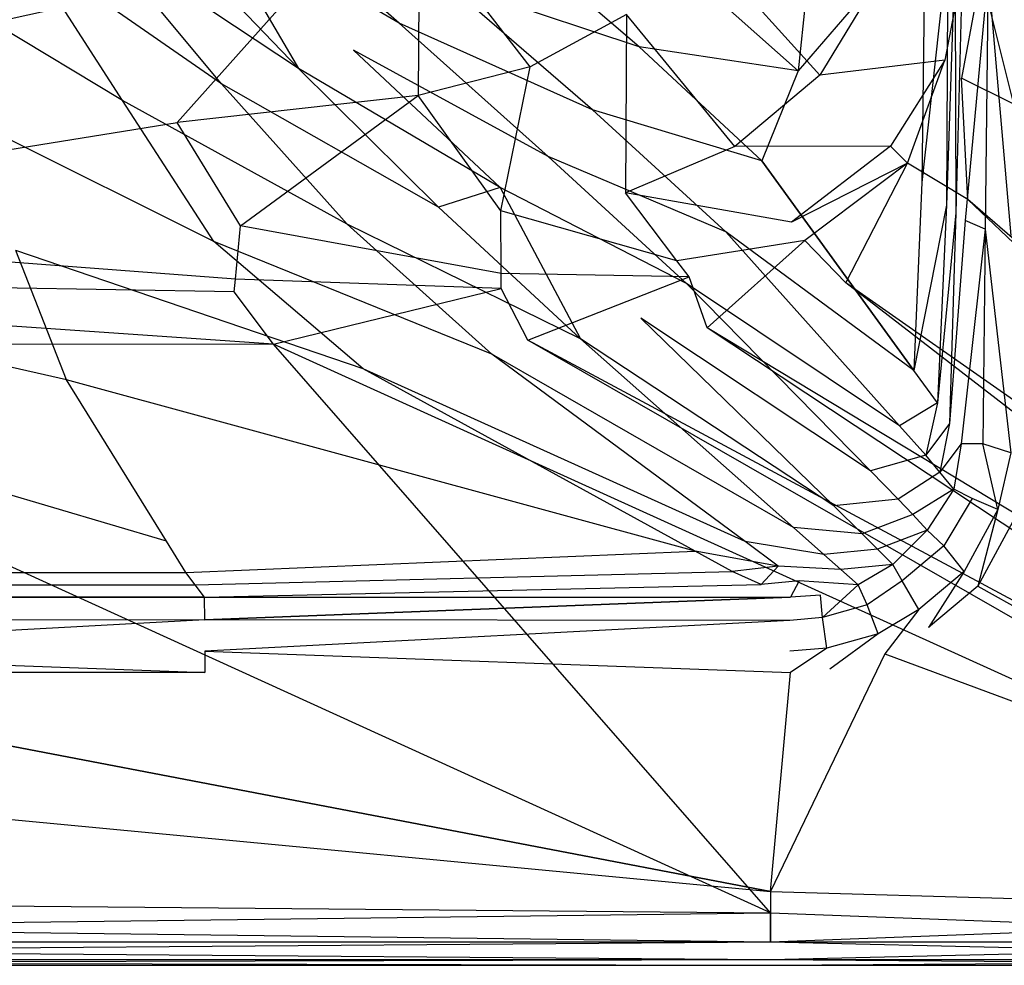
# Model space of a CAD drawing. Extents: x 0 to 1.3, y -0.48 to 0.
# Tile 24 of 36: x 1.01 to 1.18, y -0.48 to -0.32. Entities that reach past the tile are written whole.
import ezdxf

# ---------------------------------------------------------------- set-up
doc = ezdxf.new("R2010")
doc.units = 0
doc.layers.add('L2_BECKEN_613113___REPLACEMTFOR', color=7, linetype='CONTINUOUS')

msp = doc.modelspace()

# ---------------------------------------------------------------- linework, layer by layer
at = {"layer": 'L2_BECKEN_613113___REPLACEMTFOR', "color": 8}
for points, invisible_edges in [([(1.149672, -0.290481, 0.131995), (1.127265, -0.315702, 0.111874), (1.145469, -0.331924, 0.132122), (1.149672, -0.290481, 0.131995)], 14), ([(1.149672, -0.290481, 0.131995), (1.145469, -0.331924, 0.132122), (1.167185, -0.306712, 0.162868), (1.149672, -0.290481, 0.131995)], 14), ([(1.14914, -0.332663, 0.072391), (1.128689, -0.309871, 0.045756), (1.137022, -0.294931, 0.045288), (1.14914, -0.332663, 0.072391)], 14), ([(1.158578, -0.317214, 0.072169), (1.14914, -0.332663, 0.072391), (1.137022, -0.294931, 0.045288), (1.158578, -0.317214, 0.072169)], 14), ([(1.099615, -0.33122, 0.046621), (1.080629, -0.306617, 0.023485), (1.094715, -0.296846, 0.022813), (1.099615, -0.33122, 0.046621)], 14), ([(1.116082, -0.322295, 0.046214), (1.099615, -0.33122, 0.046621), (1.094715, -0.296846, 0.022813), (1.116082, -0.322295, 0.046214)], 14), ([(1.077214, -0.323779, 0.08947), (1.05078, -0.300263, 0.071011), (1.043977, -0.304091, 0.071494), (1.077214, -0.323779, 0.08947)], 14), ([(1.085112, -0.316795, 0.088785), (1.05078, -0.300263, 0.071011), (1.077214, -0.323779, 0.08947), (1.085112, -0.316795, 0.088785)], 14), ([(1.059981, -0.331508, 0.090298), (1.043977, -0.304091, 0.071494), (1.036217, -0.30672, 0.071841), (1.059981, -0.331508, 0.090298)], 13), ([(1.043977, -0.304091, 0.071494), (1.059981, -0.331508, 0.090298), (1.06941, -0.328384, 0.089943), (1.043977, -0.304091, 0.071494)], 14), ([(1.077214, -0.323779, 0.08947), (1.043977, -0.304091, 0.071494), (1.06941, -0.328384, 0.089943), (1.077214, -0.323779, 0.08947)], 14), ([(1.059981, -0.331508, 0.090298), (1.036217, -0.30672, 0.071841), (1.025762, -0.308819, 0.071894), (1.059981, -0.331508, 0.090298)], 14), ([(1.080629, -0.306617, 0.023485), (1.080453, -0.33614, 0.046935), (1.063861, -0.313176, 0.024015), (1.080629, -0.306617, 0.023485)], 14), ([(1.099615, -0.33122, 0.046621), (1.080453, -0.33614, 0.046935), (1.080629, -0.306617, 0.023485), (1.099615, -0.33122, 0.046621)], 14), ([(1.118267, -0.327804, 0.109112), (1.093718, -0.30672, 0.088816), (1.085112, -0.316795, 0.088785), (1.118267, -0.327804, 0.109112)], 14), ([(1.127265, -0.315702, 0.111874), (1.093718, -0.30672, 0.088816), (1.118267, -0.327804, 0.109112), (1.127265, -0.315702, 0.111874)], 14), ([(1.167185, -0.306712, 0.162868), (1.145469, -0.331924, 0.132122), (1.166593, -0.351033, 0.163716), (1.167185, -0.306712, 0.162868)], 14), ([(1.167185, -0.306712, 0.162868), (1.166593, -0.351033, 0.163716), (1.17106, -0.310303, 0.169699), (1.167185, -0.306712, 0.162868)], 14), ([(1.046801, -0.334148, 0.090645), (1.025762, -0.308819, 0.071894), (1.012866, -0.310524, 0.071658), (1.046801, -0.334148, 0.090645)], 14), ([(1.059981, -0.331508, 0.090298), (1.025762, -0.308819, 0.071894), (1.046801, -0.334148, 0.090645), (1.059981, -0.331508, 0.090298)], 14), ([(1.134604, -0.34489, 0.072609), (1.116082, -0.322295, 0.046214), (1.128689, -0.309871, 0.045756), (1.134604, -0.34489, 0.072609)], 14), ([(1.14914, -0.332663, 0.072391), (1.134604, -0.34489, 0.072609), (1.128689, -0.309871, 0.045756), (1.14914, -0.332663, 0.072391)], 14), ([(1.029875, -0.337012, 0.091256), (1.012866, -0.310524, 0.071658), (0.989914, -0.312867, 0.071984), (1.029875, -0.337012, 0.091256)], 14), ([(1.046801, -0.334148, 0.090645), (1.012866, -0.310524, 0.071658), (1.029875, -0.337012, 0.091256), (1.046801, -0.334148, 0.090645)], 14), ([(1.17106, -0.310303, 0.169699), (1.166593, -0.351033, 0.163716), (1.170848, -0.354883, 0.17008), (1.17106, -0.310303, 0.169699)], 14), ([(1.17106, -0.310303, 0.169699), (1.170848, -0.354883, 0.17008), (1.17231, -0.311917, 0.172276), (1.17106, -0.310303, 0.169699)], 14), ([(1.029875, -0.337012, 0.091256), (0.989914, -0.312867, 0.071984), (1.001255, -0.339019, 0.091384), (1.029875, -0.337012, 0.091256)], 14), ([(1.063861, -0.313176, 0.024015), (1.039247, -0.34076, 0.047164), (1.02639, -0.319493, 0.024467), (1.063861, -0.313176, 0.024015)], 14), ([(1.080453, -0.33614, 0.046935), (1.039247, -0.34076, 0.047164), (1.063861, -0.313176, 0.024015), (1.080453, -0.33614, 0.046935)], 14), ([(1.17396, -0.312077, 0.091335), (1.17055, -0.330087, 0.091374), (1.158578, -0.317214, 0.072169), (1.17396, -0.312077, 0.091335)], 14), ([(1.17396, -0.312077, 0.091335), (1.176729, -0.315025, 0.095963), (1.17055, -0.330087, 0.091374), (1.17396, -0.312077, 0.091335)], 14), ([(1.17231, -0.311917, 0.172276), (1.170848, -0.354883, 0.17008), (1.172447, -0.35621, 0.172698), (1.17231, -0.311917, 0.172276)], 14), ([(1.17231, -0.311917, 0.172276), (1.172447, -0.35621, 0.172698), (1.173561, -0.313532, 0.174853), (1.17231, -0.311917, 0.172276)], 14), ([(1.173561, -0.313532, 0.174853), (1.172447, -0.35621, 0.172698), (1.174046, -0.357537, 0.175316), (1.173561, -0.313532, 0.174853)], 14), ([(1.177959, -0.315225, 0.178525), (1.173561, -0.313532, 0.174853), (1.174046, -0.357537, 0.175316), (1.177959, -0.315225, 0.178525)], 14), ([(1.145469, -0.331924, 0.132122), (1.127265, -0.315702, 0.111874), (1.118267, -0.327804, 0.109112), (1.145469, -0.331924, 0.132122)], 14), ([(1.176729, -0.315025, 0.095963), (1.173411, -0.333163, 0.095963), (1.17055, -0.330087, 0.091374), (1.176729, -0.315025, 0.095963)], 14), ([(1.176729, -0.315025, 0.095963), (1.182342, -0.337601, 0.095963), (1.173411, -0.333163, 0.095963), (1.176729, -0.315025, 0.095963)], 13), ([(1.177959, -0.315225, 0.178525), (1.174046, -0.357537, 0.175316), (1.177454, -0.359005, 0.178332), (1.177959, -0.315225, 0.178525)], 14), ([(1.182342, -0.337601, 0.095963), (1.176729, -0.315025, 0.095963), (1.187585, -0.319242, 0.095963), (1.182342, -0.337601, 0.095963)], 14), ([(1.18182, -0.360118, 0.18), (1.177959, -0.315225, 0.178525), (1.177454, -0.359005, 0.178332), (1.18182, -0.360118, 0.18)], 13), ([(1.177959, -0.315225, 0.178525), (1.18182, -0.360118, 0.18), (1.18182, -0.315485, 0.18), (1.177959, -0.315225, 0.178525)], 14), ([(1.110308, -0.338602, 0.108774), (1.085112, -0.316795, 0.088785), (1.077214, -0.323779, 0.08947), (1.110308, -0.338602, 0.108774)], 14), ([(1.118267, -0.327804, 0.109112), (1.085112, -0.316795, 0.088785), (1.110308, -0.338602, 0.108774), (1.118267, -0.327804, 0.109112)], 14), ([(1.17055, -0.330087, 0.091374), (1.14914, -0.332663, 0.072391), (1.158578, -0.317214, 0.072169), (1.17055, -0.330087, 0.091374)], 14), ([(0.923915, -0.342108, 0.047704), (0.917585, -0.321799, 0.025857), (1.02639, -0.319493, 0.024467), (0.923915, -0.342108, 0.047704)], 14), ([(0.923915, -0.342108, 0.047704), (1.02639, -0.319493, 0.024467), (1.039247, -0.34076, 0.047164), (0.923915, -0.342108, 0.047704)], 14), ([(1.116082, -0.322295, 0.046214), (1.115944, -0.352783, 0.072802), (1.099615, -0.33122, 0.046621), (1.116082, -0.322295, 0.046214)], 14), ([(1.134604, -0.34489, 0.072609), (1.115944, -0.352783, 0.072802), (1.116082, -0.322295, 0.046214), (1.134604, -0.34489, 0.072609)], 14), ([(1.102674, -0.346548, 0.109128), (1.077214, -0.323779, 0.08947), (1.06941, -0.328384, 0.089943), (1.102674, -0.346548, 0.109128)], 14), ([(1.110308, -0.338602, 0.108774), (1.077214, -0.323779, 0.08947), (1.102674, -0.346548, 0.109128), (1.110308, -0.338602, 0.108774)], 14), ([(1.094465, -0.351904, 0.109635), (1.06941, -0.328384, 0.089943), (1.059981, -0.331508, 0.090298), (1.094465, -0.351904, 0.109635)], 14), ([(1.102674, -0.346548, 0.109128), (1.06941, -0.328384, 0.089943), (1.094465, -0.351904, 0.109635), (1.102674, -0.346548, 0.109128)], 14), ([(1.139247, -0.34733, 0.130168), (1.118267, -0.327804, 0.109112), (1.110308, -0.338602, 0.108774), (1.139247, -0.34733, 0.130168)], 14), ([(1.145469, -0.331924, 0.132122), (1.118267, -0.327804, 0.109112), (1.139247, -0.34733, 0.130168), (1.145469, -0.331924, 0.132122)], 14), ([(1.083918, -0.355269, 0.110343), (1.059981, -0.331508, 0.090298), (1.046801, -0.334148, 0.090645), (1.083918, -0.355269, 0.110343)], 14), ([(1.094465, -0.351904, 0.109635), (1.059981, -0.331508, 0.090298), (1.083918, -0.355269, 0.110343), (1.094465, -0.351904, 0.109635)], 14), ([(1.094602, -0.355878, 0.072948), (1.080453, -0.33614, 0.046935), (1.099615, -0.33122, 0.046621), (1.094602, -0.355878, 0.072948)], 14), ([(1.094602, -0.355878, 0.072948), (1.099615, -0.33122, 0.046621), (1.115944, -0.352783, 0.072802), (1.094602, -0.355878, 0.072948)], 14), ([(1.17055, -0.330087, 0.091374), (1.161257, -0.344826, 0.091417), (1.14914, -0.332663, 0.072391), (1.17055, -0.330087, 0.091374)], 14), ([(1.17055, -0.330087, 0.091374), (1.164152, -0.347732, 0.095963), (1.161257, -0.344826, 0.091417), (1.17055, -0.330087, 0.091374)], 13), ([(1.164152, -0.347732, 0.095963), (1.17055, -0.330087, 0.091374), (1.173411, -0.333163, 0.095963), (1.164152, -0.347732, 0.095963)], 14), ([(1.161257, -0.344826, 0.091417), (1.134604, -0.34489, 0.072609), (1.14914, -0.332663, 0.072391), (1.161257, -0.344826, 0.091417)], 14), ([(1.145469, -0.331924, 0.132122), (1.139247, -0.34733, 0.130168), (1.166593, -0.351033, 0.163716), (1.145469, -0.331924, 0.132122)], 14), ([(1.173411, -0.333163, 0.095963), (1.174455, -0.353926, 0.095963), (1.164152, -0.347732, 0.095963), (1.173411, -0.333163, 0.095963)], 13), ([(1.174455, -0.353926, 0.095963), (1.173411, -0.333163, 0.095963), (1.182342, -0.337601, 0.095963), (1.174455, -0.353926, 0.095963)], 14), ([(1.068305, -0.358131, 0.11087), (1.046801, -0.334148, 0.090645), (1.029875, -0.337012, 0.091256), (1.068305, -0.358131, 0.11087)], 14), ([(1.083918, -0.355269, 0.110343), (1.046801, -0.334148, 0.090645), (1.068305, -0.358131, 0.11087), (1.083918, -0.355269, 0.110343)], 14), ([(1.050101, -0.35846, 0.07304), (1.039247, -0.34076, 0.047164), (1.080453, -0.33614, 0.046935), (1.050101, -0.35846, 0.07304)], 14), ([(1.050101, -0.35846, 0.07304), (1.080453, -0.33614, 0.046935), (1.094602, -0.355878, 0.072948), (1.050101, -0.35846, 0.07304)], 14), ([(1.045503, -0.361149, 0.11188), (1.029875, -0.337012, 0.091256), (1.001255, -0.339019, 0.091384), (1.045503, -0.361149, 0.11188)], 14), ([(1.068305, -0.358131, 0.11087), (1.029875, -0.337012, 0.091256), (1.045503, -0.361149, 0.11188), (1.068305, -0.358131, 0.11087)], 14), ([(1.182342, -0.337601, 0.095963), (1.291004, -0.455, 0.095963), (1.174455, -0.353926, 0.095963), (1.182342, -0.337601, 0.095963)], 13), ([(1.045503, -0.361149, 0.11188), (1.001255, -0.339019, 0.091384), (1.011665, -0.362661, 0.111883), (1.045503, -0.361149, 0.11188)], 14), ([(1.133098, -0.359463, 0.129543), (1.110308, -0.338602, 0.108774), (1.102674, -0.346548, 0.109128), (1.133098, -0.359463, 0.129543)], 14), ([(1.139247, -0.34733, 0.130168), (1.110308, -0.338602, 0.108774), (1.133098, -0.359463, 0.129543), (1.139247, -0.34733, 0.130168)], 14), ([(0.929259, -0.35846, 0.07304), (0.923915, -0.342108, 0.047704), (1.039247, -0.34076, 0.047164), (0.929259, -0.35846, 0.07304)], 14), ([(0.929259, -0.35846, 0.07304), (1.039247, -0.34076, 0.047164), (1.050101, -0.35846, 0.07304), (0.929259, -0.35846, 0.07304)], 14), ([(1.144306, -0.357837, 0.091459), (1.115944, -0.352783, 0.072802), (1.134604, -0.34489, 0.072609), (1.144306, -0.357837, 0.091459)], 14), ([(1.161257, -0.344826, 0.091417), (1.144306, -0.357837, 0.091459), (1.134604, -0.34489, 0.072609), (1.161257, -0.344826, 0.091417)], 14), ([(1.164152, -0.347732, 0.095963), (1.144306, -0.357837, 0.091459), (1.161257, -0.344826, 0.091417), (1.164152, -0.347732, 0.095963)], 14), ([(1.126361, -0.368307, 0.129649), (1.102674, -0.346548, 0.109128), (1.094465, -0.351904, 0.109635), (1.126361, -0.368307, 0.129649)], 14), ([(1.133098, -0.359463, 0.129543), (1.102674, -0.346548, 0.109128), (1.126361, -0.368307, 0.129649), (1.133098, -0.359463, 0.129543)], 14), ([(1.165263, -0.383217, 0.163953), (1.139247, -0.34733, 0.130168), (1.133098, -0.359463, 0.129543), (1.165263, -0.383217, 0.163953)], 14), ([(1.139247, -0.34733, 0.130168), (1.165263, -0.383217, 0.163953), (1.166593, -0.351033, 0.163716), (1.139247, -0.34733, 0.130168)], 14), ([(1.164152, -0.347732, 0.095963), (1.146624, -0.360931, 0.095963), (1.144306, -0.357837, 0.091459), (1.164152, -0.347732, 0.095963)], 14), ([(1.164152, -0.347732, 0.095963), (1.153586, -0.368195, 0.095963), (1.146624, -0.360931, 0.095963), (1.164152, -0.347732, 0.095963)], 13), ([(1.153586, -0.368195, 0.095963), (1.164152, -0.347732, 0.095963), (1.174455, -0.353926, 0.095963), (1.153586, -0.368195, 0.095963)], 14), ([(1.108245, -0.377797, 0.131016), (1.094465, -0.351904, 0.109635), (1.083918, -0.355269, 0.110343), (1.108245, -0.377797, 0.131016)], 13), ([(1.094465, -0.351904, 0.109635), (1.108245, -0.377797, 0.131016), (1.118564, -0.374222, 0.130115), (1.094465, -0.351904, 0.109635)], 14), ([(1.126361, -0.368307, 0.129649), (1.094465, -0.351904, 0.109635), (1.118564, -0.374222, 0.130115), (1.126361, -0.368307, 0.129649)], 14), ([(1.166593, -0.351033, 0.163716), (1.165263, -0.383217, 0.163953), (1.170848, -0.354883, 0.17008), (1.166593, -0.351033, 0.163716)], 14), ([(1.124701, -0.364414, 0.091496), (1.094602, -0.355878, 0.072948), (1.115944, -0.352783, 0.072802), (1.124701, -0.364414, 0.091496)], 14), ([(1.124701, -0.364414, 0.091496), (1.115944, -0.352783, 0.072802), (1.144306, -0.357837, 0.091459), (1.124701, -0.364414, 0.091496)], 14), ([(1.108245, -0.377797, 0.131016), (1.083918, -0.355269, 0.110343), (1.068305, -0.358131, 0.11087), (1.108245, -0.377797, 0.131016)], 14), ([(1.174455, -0.353926, 0.095963), (1.289004, -0.463, 0.095963), (1.153586, -0.368195, 0.095963), (1.174455, -0.353926, 0.095963)], 13), ([(1.170848, -0.354883, 0.17008), (1.165263, -0.383217, 0.163953), (1.169272, -0.388747, 0.169159), (1.170848, -0.354883, 0.17008)], 14), ([(1.170848, -0.354883, 0.17008), (1.169272, -0.388747, 0.169159), (1.172447, -0.35621, 0.172698), (1.170848, -0.354883, 0.17008)], 14), ([(1.289004, -0.463, 0.095963), (1.174455, -0.353926, 0.095963), (1.291004, -0.455, 0.095963), (1.289004, -0.463, 0.095963)], 14), ([(1.094647, -0.366603, 0.091524), (1.050101, -0.35846, 0.07304), (1.094602, -0.355878, 0.072948), (1.094647, -0.366603, 0.091524)], 14), ([(1.094647, -0.366603, 0.091524), (1.094602, -0.355878, 0.072948), (1.124701, -0.364414, 0.091496), (1.094647, -0.366603, 0.091524)], 14), ([(1.172447, -0.35621, 0.172698), (1.169272, -0.388747, 0.169159), (1.171318, -0.392248, 0.171911), (1.172447, -0.35621, 0.172698)], 14), ([(1.172447, -0.35621, 0.172698), (1.171318, -0.392248, 0.171911), (1.174046, -0.357537, 0.175316), (1.172447, -0.35621, 0.172698)], 14), ([(0.92883, -0.367676, 0.091542), (0.929259, -0.35846, 0.07304), (1.049229, -0.367574, 0.091542), (0.92883, -0.367676, 0.091542)], 14), ([(1.049229, -0.367574, 0.091542), (0.929259, -0.35846, 0.07304), (1.050101, -0.35846, 0.07304), (1.049229, -0.367574, 0.091542)], 14), ([(1.093039, -0.380412, 0.131869), (1.068305, -0.358131, 0.11087), (1.045503, -0.361149, 0.11188), (1.093039, -0.380412, 0.131869)], 14), ([(1.049229, -0.367574, 0.091542), (1.050101, -0.35846, 0.07304), (1.094647, -0.366603, 0.091524), (1.049229, -0.367574, 0.091542)], 14), ([(1.108245, -0.377797, 0.131016), (1.068305, -0.358131, 0.11087), (1.093039, -0.380412, 0.131869), (1.108245, -0.377797, 0.131016)], 14), ([(1.146624, -0.360931, 0.095963), (1.124701, -0.364414, 0.091496), (1.144306, -0.357837, 0.091459), (1.146624, -0.360931, 0.095963)], 14), ([(1.174046, -0.357537, 0.175316), (1.171318, -0.392248, 0.171911), (1.173363, -0.395749, 0.174663), (1.174046, -0.357537, 0.175316)], 14), ([(1.177454, -0.359005, 0.178332), (1.174046, -0.357537, 0.175316), (1.173363, -0.395749, 0.174663), (1.177454, -0.359005, 0.178332)], 14), ([(1.162782, -0.392675, 0.163689), (1.133098, -0.359463, 0.129543), (1.126361, -0.368307, 0.129649), (1.162782, -0.392675, 0.163689)], 14), ([(1.165263, -0.383217, 0.163953), (1.133098, -0.359463, 0.129543), (1.162782, -0.392675, 0.163689), (1.165263, -0.383217, 0.163953)], 14), ([(1.177454, -0.359005, 0.178332), (1.173363, -0.395749, 0.174663), (1.177031, -0.395749, 0.17817), (1.177454, -0.359005, 0.178332)], 14), ([(1.18182, -0.397277, 0.18), (1.177454, -0.359005, 0.178332), (1.177031, -0.395749, 0.17817), (1.18182, -0.397277, 0.18)], 13), ([(1.177454, -0.359005, 0.178332), (1.18182, -0.397277, 0.18), (1.18182, -0.360118, 0.18), (1.177454, -0.359005, 0.178332)], 14), ([(1.071072, -0.38294, 0.132713), (1.045503, -0.361149, 0.11188), (1.011665, -0.362661, 0.111883), (1.071072, -0.38294, 0.132713)], 14), ([(1.093039, -0.380412, 0.131869), (1.045503, -0.361149, 0.11188), (1.071072, -0.38294, 0.132713), (1.093039, -0.380412, 0.131869)], 14), ([(1.126793, -0.367193, 0.095963), (1.124701, -0.364414, 0.091496), (1.146624, -0.360931, 0.095963), (1.126793, -0.367193, 0.095963)], 14), ([(1.146624, -0.360931, 0.095963), (1.129871, -0.375881, 0.095963), (1.126793, -0.367193, 0.095963), (1.146624, -0.360931, 0.095963)], 13), ([(1.129871, -0.375881, 0.095963), (1.146624, -0.360931, 0.095963), (1.153586, -0.368195, 0.095963), (1.129871, -0.375881, 0.095963)], 14), ([(1.020322, -0.38479, 0.133015), (1.011665, -0.362661, 0.111883), (0.944969, -0.367653, 0.115943), (1.020322, -0.38479, 0.133015)], 14), ([(1.071072, -0.38294, 0.132713), (1.011665, -0.362661, 0.111883), (1.020322, -0.38479, 0.133015), (1.071072, -0.38294, 0.132713)], 14), ([(1.126793, -0.367193, 0.095963), (1.094647, -0.366603, 0.091524), (1.124701, -0.364414, 0.091496), (1.126793, -0.367193, 0.095963)], 14), ([(1.094657, -0.369166, 0.095963), (1.049229, -0.367574, 0.091542), (1.094647, -0.366603, 0.091524), (1.094657, -0.369166, 0.095963)], 14), ([(1.094657, -0.369166, 0.095963), (1.094647, -0.366603, 0.091524), (1.126793, -0.367193, 0.095963), (1.094657, -0.369166, 0.095963)], 14), ([(0.928727, -0.369878, 0.095963), (0.92883, -0.367676, 0.091542), (1.049021, -0.369752, 0.095963), (0.928727, -0.369878, 0.095963)], 14), ([(1.049021, -0.369752, 0.095963), (0.92883, -0.367676, 0.091542), (1.049229, -0.367574, 0.091542), (1.049021, -0.369752, 0.095963)], 14), ([(1.020322, -0.38479, 0.133015), (0.944969, -0.367653, 0.115943), (0.944969, -0.385141, 0.133254), (1.020322, -0.38479, 0.133015)], 14), ([(1.049021, -0.369752, 0.095963), (1.049229, -0.367574, 0.091542), (1.094657, -0.369166, 0.095963), (1.049021, -0.369752, 0.095963)], 14), ([(1.126793, -0.367193, 0.095963), (1.099216, -0.378029, 0.095963), (1.094657, -0.369166, 0.095963), (1.126793, -0.367193, 0.095963)], 13), ([(1.099216, -0.378029, 0.095963), (1.126793, -0.367193, 0.095963), (1.129871, -0.375881, 0.095963), (1.099216, -0.378029, 0.095963)], 14), ([(1.157826, -0.400376, 0.163636), (1.126361, -0.368307, 0.129649), (1.118564, -0.374222, 0.130115), (1.157826, -0.400376, 0.163636)], 14), ([(1.162782, -0.392675, 0.163689), (1.126361, -0.368307, 0.129649), (1.157826, -0.400376, 0.163636), (1.162782, -0.392675, 0.163689)], 14), ([(1.153586, -0.368195, 0.095963), (1.284004, -0.469, 0.095963), (1.129871, -0.375881, 0.095963), (1.153586, -0.368195, 0.095963)], 13), ([(1.284004, -0.469, 0.095963), (1.153586, -0.368195, 0.095963), (1.289004, -0.463, 0.095963), (1.284004, -0.469, 0.095963)], 14), ([(0.928727, -0.369878, 0.095963), (1.055716, -0.378697, 0.095963), (0.927482, -0.378815, 0.095963), (0.928727, -0.369878, 0.095963)], 13), ([(1.055716, -0.378697, 0.095963), (0.928727, -0.369878, 0.095963), (1.049021, -0.369752, 0.095963), (1.055716, -0.378697, 0.095963)], 14), ([(1.094657, -0.369166, 0.095963), (1.055716, -0.378697, 0.095963), (1.049021, -0.369752, 0.095963), (1.094657, -0.369166, 0.095963)], 13), ([(1.055716, -0.378697, 0.095963), (1.094657, -0.369166, 0.095963), (1.099216, -0.378029, 0.095963), (1.055716, -0.378697, 0.095963)], 14), ([(1.151546, -0.406374, 0.163804), (1.118564, -0.374222, 0.130115), (1.108245, -0.377797, 0.131016), (1.151546, -0.406374, 0.163804)], 14), ([(1.157826, -0.400376, 0.163636), (1.118564, -0.374222, 0.130115), (1.151546, -0.406374, 0.163804), (1.157826, -0.400376, 0.163636)], 14), ([(1.129871, -0.375881, 0.095963), (1.278004, -0.474, 0.095963), (1.099216, -0.378029, 0.095963), (1.129871, -0.375881, 0.095963)], 13), ([(1.278004, -0.474, 0.095963), (1.129871, -0.375881, 0.095963), (1.284004, -0.469, 0.095963), (1.278004, -0.474, 0.095963)], 14), ([(0.742647, -0.476, 0.095963), (0.927482, -0.378815, 0.095963), (1.140743, -0.476, 0.095963), (0.742647, -0.476, 0.095963)], 14), ([(1.055716, -0.378697, 0.095963), (1.140743, -0.476, 0.095963), (0.927482, -0.378815, 0.095963), (1.055716, -0.378697, 0.095963)], 13), ([(1.099216, -0.378029, 0.095963), (1.270004, -0.476, 0.095963), (1.055716, -0.378697, 0.095963), (1.099216, -0.378029, 0.095963)], 13), ([(1.140743, -0.476, 0.095963), (1.055716, -0.378697, 0.095963), (1.270004, -0.476, 0.095963), (1.140743, -0.476, 0.095963)], 14), ([(1.14465, -0.410082, 0.164233), (1.108245, -0.377797, 0.131016), (1.093039, -0.380412, 0.131869), (1.14465, -0.410082, 0.164233)], 14), ([(1.270004, -0.476, 0.095963), (1.099216, -0.378029, 0.095963), (1.278004, -0.474, 0.095963), (1.270004, -0.476, 0.095963)], 14), ([(1.151546, -0.406374, 0.163804), (1.108245, -0.377797, 0.131016), (1.14465, -0.410082, 0.164233), (1.151546, -0.406374, 0.163804)], 14), ([(1.13637, -0.412484, 0.164842), (1.093039, -0.380412, 0.131869), (1.071072, -0.38294, 0.132713), (1.13637, -0.412484, 0.164842)], 14), ([(1.14465, -0.410082, 0.164233), (1.093039, -0.380412, 0.131869), (1.13637, -0.412484, 0.164842), (1.14465, -0.410082, 0.164233)], 14), ([(1.127852, -0.414132, 0.165899), (1.071072, -0.38294, 0.132713), (1.020322, -0.38479, 0.133015), (1.127852, -0.414132, 0.165899)], 14), ([(1.13637, -0.412484, 0.164842), (1.071072, -0.38294, 0.132713), (1.127852, -0.414132, 0.165899), (1.13637, -0.412484, 0.164842)], 14), ([(1.169272, -0.388747, 0.169159), (1.165263, -0.383217, 0.163953), (1.162782, -0.392675, 0.163689), (1.169272, -0.388747, 0.169159)], 14), ([(1.037404, -0.412389, 0.163585), (0.944969, -0.385141, 0.133254), (0.944967, -0.411836, 0.163131), (1.037404, -0.412389, 0.163585)], 14), ([(1.037404, -0.412389, 0.163585), (1.020322, -0.38479, 0.133015), (0.944969, -0.385141, 0.133254), (1.037404, -0.412389, 0.163585)], 14), ([(1.127852, -0.414132, 0.165899), (1.020322, -0.38479, 0.133015), (1.037404, -0.412389, 0.163585), (1.127852, -0.414132, 0.165899)], 14), ([(1.169272, -0.388747, 0.169159), (1.162782, -0.392675, 0.163689), (1.167283, -0.39771, 0.168866), (1.169272, -0.388747, 0.169159)], 14), ([(1.169272, -0.388747, 0.169159), (1.167283, -0.39771, 0.168866), (1.171318, -0.392248, 0.171911), (1.169272, -0.388747, 0.169159)], 14), ([(1.171318, -0.392248, 0.171911), (1.167283, -0.39771, 0.168866), (1.169682, -0.400603, 0.171695), (1.171318, -0.392248, 0.171911)], 14), ([(1.171318, -0.392248, 0.171911), (1.169682, -0.400603, 0.171695), (1.173363, -0.395749, 0.174663), (1.171318, -0.392248, 0.171911)], 14), ([(1.167283, -0.39771, 0.168866), (1.162782, -0.392675, 0.163689), (1.157826, -0.400376, 0.163636), (1.167283, -0.39771, 0.168866)], 14), ([(1.173363, -0.395749, 0.174663), (1.169682, -0.400603, 0.171695), (1.172081, -0.403496, 0.174523), (1.173363, -0.395749, 0.174663)], 14), ([(1.173363, -0.395749, 0.174663), (1.172081, -0.403496, 0.174523), (1.175237, -0.40511, 0.178502), (1.173363, -0.395749, 0.174663)], 14), ([(1.177031, -0.395749, 0.17817), (1.173363, -0.395749, 0.174663), (1.175237, -0.40511, 0.178502), (1.177031, -0.395749, 0.17817)], 14), ([(1.179619, -0.406984, 0.18), (1.177031, -0.395749, 0.17817), (1.175237, -0.40511, 0.178502), (1.179619, -0.406984, 0.18)], 14), ([(1.18182, -0.397277, 0.18), (1.177031, -0.395749, 0.17817), (1.179619, -0.406984, 0.18), (1.18182, -0.397277, 0.18)], 14), ([(1.182544, -0.408428, 0.18), (1.18182, -0.397277, 0.18), (1.179619, -0.406984, 0.18), (1.182544, -0.408428, 0.18)], 13), ([(1.167283, -0.39771, 0.168866), (1.157826, -0.400376, 0.163636), (1.162556, -0.405197, 0.168745), (1.167283, -0.39771, 0.168866)], 14), ([(1.169682, -0.400603, 0.171695), (1.167283, -0.39771, 0.168866), (1.162556, -0.405197, 0.168745), (1.169682, -0.400603, 0.171695)], 14), ([(1.162556, -0.405197, 0.168745), (1.157826, -0.400376, 0.163636), (1.151546, -0.406374, 0.163804), (1.162556, -0.405197, 0.168745)], 14), ([(1.169682, -0.400603, 0.171695), (1.162556, -0.405197, 0.168745), (1.165047, -0.407863, 0.171634), (1.169682, -0.400603, 0.171695)], 14), ([(1.172081, -0.403496, 0.174523), (1.169682, -0.400603, 0.171695), (1.165047, -0.407863, 0.171634), (1.172081, -0.403496, 0.174523)], 14), ([(1.172081, -0.403496, 0.174523), (1.165047, -0.407863, 0.171634), (1.167537, -0.410528, 0.174523), (1.172081, -0.403496, 0.174523)], 14), ([(1.172081, -0.403496, 0.174523), (1.167537, -0.410528, 0.174523), (1.170402, -0.413189, 0.178305), (1.172081, -0.403496, 0.174523)], 14), ([(1.175237, -0.40511, 0.178502), (1.172081, -0.403496, 0.174523), (1.170402, -0.413189, 0.178305), (1.175237, -0.40511, 0.178502)], 14), ([(1.162556, -0.405197, 0.168745), (1.151546, -0.406374, 0.163804), (1.156424, -0.411129, 0.168787), (1.162556, -0.405197, 0.168745)], 14), ([(1.165047, -0.407863, 0.171634), (1.162556, -0.405197, 0.168745), (1.156424, -0.411129, 0.168787), (1.165047, -0.407863, 0.171634)], 14), ([(1.175237, -0.40511, 0.178502), (1.170402, -0.413189, 0.178305), (1.173862, -0.41759, 0.18), (1.175237, -0.40511, 0.178502)], 14), ([(1.179619, -0.406984, 0.18), (1.175237, -0.40511, 0.178502), (1.173862, -0.41759, 0.18), (1.179619, -0.406984, 0.18)], 14), ([(1.156424, -0.411129, 0.168787), (1.151546, -0.406374, 0.163804), (1.14465, -0.410082, 0.164233), (1.156424, -0.411129, 0.168787)], 14), ([(1.176211, -0.420095, 0.18), (1.179619, -0.406984, 0.18), (1.173862, -0.41759, 0.18), (1.176211, -0.420095, 0.18)], 13), ([(1.179619, -0.406984, 0.18), (1.176211, -0.420095, 0.18), (1.182544, -0.408428, 0.18), (1.179619, -0.406984, 0.18)], 14), ([(1.165047, -0.407863, 0.171634), (1.156424, -0.411129, 0.168787), (1.159028, -0.413756, 0.171655), (1.165047, -0.407863, 0.171634)], 14), ([(1.167537, -0.410528, 0.174523), (1.165047, -0.407863, 0.171634), (1.159028, -0.413756, 0.171655), (1.167537, -0.410528, 0.174523)], 14), ([(1.276325, -0.470694, 0.18), (1.182544, -0.408428, 0.18), (1.176211, -0.420095, 0.18), (1.276325, -0.470694, 0.18)], 13), ([(1.149827, -0.414674, 0.168957), (1.14465, -0.410082, 0.164233), (1.13637, -0.412484, 0.164842), (1.149827, -0.414674, 0.168957)], 14), ([(1.156424, -0.411129, 0.168787), (1.14465, -0.410082, 0.164233), (1.149827, -0.414674, 0.168957), (1.156424, -0.411129, 0.168787)], 14), ([(1.167537, -0.410528, 0.174523), (1.159028, -0.413756, 0.171655), (1.161632, -0.416383, 0.174523), (1.167537, -0.410528, 0.174523)], 14), ([(1.167537, -0.410528, 0.174523), (1.161632, -0.416383, 0.174523), (1.163272, -0.419193, 0.177989), (1.167537, -0.410528, 0.174523)], 14), ([(1.170402, -0.413189, 0.178305), (1.167537, -0.410528, 0.174523), (1.163272, -0.419193, 0.177989), (1.170402, -0.413189, 0.178305)], 14), ([(1.040734, -0.417769, 0.169545), (1.037404, -0.412389, 0.163585), (0.944967, -0.411836, 0.163131), (1.040734, -0.417769, 0.169545)], 14), ([(0.944969, -0.417769, 0.169771), (1.040734, -0.417769, 0.169545), (0.944967, -0.411836, 0.163131), (0.944969, -0.417769, 0.169771)], 14), ([(1.040734, -0.417769, 0.169545), (1.127852, -0.414132, 0.165899), (1.037404, -0.412389, 0.163585), (1.040734, -0.417769, 0.169545)], 14), ([(1.142041, -0.416682, 0.169158), (1.13637, -0.412484, 0.164842), (1.127852, -0.414132, 0.165899), (1.142041, -0.416682, 0.169158)], 14), ([(1.149827, -0.414674, 0.168957), (1.13637, -0.412484, 0.164842), (1.142041, -0.416682, 0.169158), (1.149827, -0.414674, 0.168957)], 14), ([(1.159028, -0.413756, 0.171655), (1.156424, -0.411129, 0.168787), (1.149827, -0.414674, 0.168957), (1.159028, -0.413756, 0.171655)], 14), ([(1.134179, -0.417608, 0.169597), (1.127852, -0.414132, 0.165899), (1.040734, -0.417769, 0.169545), (1.134179, -0.417608, 0.169597)], 14), ([(1.142041, -0.416682, 0.169158), (1.127852, -0.414132, 0.165899), (1.134179, -0.417608, 0.169597), (1.142041, -0.416682, 0.169158)], 14), ([(1.159028, -0.413756, 0.171655), (1.149827, -0.414674, 0.168957), (1.152773, -0.417268, 0.17174), (1.159028, -0.413756, 0.171655)], 14), ([(1.161632, -0.416383, 0.174523), (1.159028, -0.413756, 0.171655), (1.152773, -0.417268, 0.17174), (1.161632, -0.416383, 0.174523)], 14), ([(1.170402, -0.413189, 0.178305), (1.163272, -0.419193, 0.177989), (1.166093, -0.42412, 0.18), (1.170402, -0.413189, 0.178305)], 14), ([(1.173862, -0.41759, 0.18), (1.170402, -0.413189, 0.178305), (1.166093, -0.42412, 0.18), (1.173862, -0.41759, 0.18)], 14), ([(1.152773, -0.417268, 0.17174), (1.149827, -0.414674, 0.168957), (1.142041, -0.416682, 0.169158), (1.152773, -0.417268, 0.17174)], 14), ([(1.042336, -0.419892, 0.172034), (1.134179, -0.417608, 0.169597), (1.040734, -0.417769, 0.169545), (1.042336, -0.419892, 0.172034)], 14), ([(1.13915, -0.419812, 0.17206), (1.134179, -0.417608, 0.169597), (1.042336, -0.419892, 0.172034), (1.13915, -0.419812, 0.17206)], 14), ([(1.13915, -0.419812, 0.17206), (1.142041, -0.416682, 0.169158), (1.134179, -0.417608, 0.169597), (1.13915, -0.419812, 0.17206)], 13), ([(1.142041, -0.416682, 0.169158), (1.13915, -0.419812, 0.17206), (1.145658, -0.419173, 0.171841), (1.142041, -0.416682, 0.169158)], 14), ([(1.152773, -0.417268, 0.17174), (1.142041, -0.416682, 0.169158), (1.145658, -0.419173, 0.171841), (1.152773, -0.417268, 0.17174)], 14), ([(1.155718, -0.419863, 0.174523), (1.152773, -0.417268, 0.17174), (1.145658, -0.419173, 0.171841), (1.155718, -0.419863, 0.174523)], 14), ([(1.161632, -0.416383, 0.174523), (1.152773, -0.417268, 0.17174), (1.155718, -0.419863, 0.174523), (1.161632, -0.416383, 0.174523)], 14), ([(1.161632, -0.416383, 0.174523), (1.155718, -0.419863, 0.174523), (1.157239, -0.423308, 0.177769), (1.161632, -0.416383, 0.174523)], 14), ([(1.163272, -0.419193, 0.177989), (1.161632, -0.416383, 0.174523), (1.157239, -0.423308, 0.177769), (1.163272, -0.419193, 0.177989)], 14), ([(1.167759, -0.427198, 0.18), (1.173862, -0.41759, 0.18), (1.166093, -0.42412, 0.18), (1.167759, -0.427198, 0.18)], 13), ([(1.173862, -0.41759, 0.18), (1.167759, -0.427198, 0.18), (1.176211, -0.420095, 0.18), (1.173862, -0.41759, 0.18)], 14), ([(1.042336, -0.419892, 0.172034), (1.040734, -0.417769, 0.169545), (0.944969, -0.417769, 0.169771), (1.042336, -0.419892, 0.172034)], 14), ([(0.944969, -0.419893, 0.172299), (1.042336, -0.419892, 0.172034), (0.944969, -0.417769, 0.169771), (0.944969, -0.419893, 0.172299)], 14), ([(1.144122, -0.422015, 0.174523), (1.145658, -0.419173, 0.171841), (1.13915, -0.419812, 0.17206), (1.144122, -0.422015, 0.174523)], 13), ([(1.145658, -0.419173, 0.171841), (1.144122, -0.422015, 0.174523), (1.149275, -0.421664, 0.174523), (1.145658, -0.419173, 0.171841)], 14), ([(1.155718, -0.419863, 0.174523), (1.145658, -0.419173, 0.171841), (1.149275, -0.421664, 0.174523), (1.155718, -0.419863, 0.174523)], 14), ([(1.163272, -0.419193, 0.177989), (1.157239, -0.423308, 0.177769), (1.159166, -0.428263, 0.18), (1.163272, -0.419193, 0.177989)], 14), ([(1.166093, -0.42412, 0.18), (1.163272, -0.419193, 0.177989), (1.159166, -0.428263, 0.18), (1.166093, -0.42412, 0.18)], 14), ([(1.043938, -0.422016, 0.174523), (1.042336, -0.419892, 0.172034), (0.944969, -0.419893, 0.172299), (1.043938, -0.422016, 0.174523)], 14), ([(0.944969, -0.422016, 0.174826), (1.043938, -0.422016, 0.174523), (0.944969, -0.419893, 0.172299), (0.944969, -0.422016, 0.174826)], 14), ([(1.043938, -0.422016, 0.174523), (1.13915, -0.419812, 0.17206), (1.042336, -0.419892, 0.172034), (1.043938, -0.422016, 0.174523)], 14), ([(1.043938, -0.422016, 0.174523), (1.144122, -0.422015, 0.174523), (1.13915, -0.419812, 0.17206), (1.043938, -0.422016, 0.174523)], 14), ([(1.149646, -0.425448, 0.178529), (1.155718, -0.419863, 0.174523), (1.149275, -0.421664, 0.174523), (1.149646, -0.425448, 0.178529)], 14), ([(1.157239, -0.423308, 0.177769), (1.155718, -0.419863, 0.174523), (1.149646, -0.425448, 0.178529), (1.157239, -0.423308, 0.177769)], 14), ([(1.269559, -0.472386, 0.18), (1.176211, -0.420095, 0.18), (1.167759, -0.427198, 0.18), (1.269559, -0.472386, 0.18)], 13), ([(1.176211, -0.420095, 0.18), (1.269559, -0.472386, 0.18), (1.276325, -0.470694, 0.18), (1.176211, -0.420095, 0.18)], 14), ([(1.043973, -0.425862, 0.178512), (1.043938, -0.422016, 0.174523), (0.944969, -0.425985, 0.178156), (1.043973, -0.425862, 0.178512)], 14), ([(1.043938, -0.422016, 0.174523), (0.944969, -0.422016, 0.174826), (0.944969, -0.425985, 0.178156), (1.043938, -0.422016, 0.174523)], 14), ([(1.043973, -0.425862, 0.178512), (1.144122, -0.422015, 0.174523), (1.043938, -0.422016, 0.174523), (1.043973, -0.425862, 0.178512)], 14), ([(1.144122, -0.422015, 0.174523), (1.043973, -0.425862, 0.178512), (1.14405, -0.426005, 0.178193), (1.144122, -0.422015, 0.174523)], 14), ([(1.149646, -0.425448, 0.178529), (1.149275, -0.421664, 0.174523), (1.14405, -0.426005, 0.178193), (1.149646, -0.425448, 0.178529)], 14), ([(1.149275, -0.421664, 0.174523), (1.144122, -0.422015, 0.174523), (1.14405, -0.426005, 0.178193), (1.149275, -0.421664, 0.174523)], 14), ([(1.157239, -0.423308, 0.177769), (1.149646, -0.425448, 0.178529), (1.15037, -0.430743, 0.18), (1.157239, -0.423308, 0.177769)], 14), ([(1.159166, -0.428263, 0.18), (1.157239, -0.423308, 0.177769), (1.15037, -0.430743, 0.18), (1.159166, -0.428263, 0.18)], 14), ([(1.160284, -0.431669, 0.18), (1.166093, -0.42412, 0.18), (1.159166, -0.428263, 0.18), (1.160284, -0.431669, 0.18)], 13), ([(1.166093, -0.42412, 0.18), (1.160284, -0.431669, 0.18), (1.167759, -0.427198, 0.18), (1.166093, -0.42412, 0.18)], 14), ([(1.043973, -0.425862, 0.178512), (0.944969, -0.431249, 0.18), (1.043973, -0.431249, 0.18), (1.043973, -0.425862, 0.178512)], 14), ([(1.043973, -0.425862, 0.178512), (0.944969, -0.425985, 0.178156), (0.944969, -0.431249, 0.18), (1.043973, -0.425862, 0.178512)], 14), ([(1.14405, -0.426005, 0.178193), (1.043973, -0.425862, 0.178512), (1.043973, -0.431249, 0.18), (1.14405, -0.426005, 0.178193)], 14), ([(1.14405, -0.426005, 0.178193), (1.043973, -0.431249, 0.18), (1.14405, -0.431249, 0.18), (1.14405, -0.426005, 0.178193)], 14), ([(1.15037, -0.430743, 0.18), (1.149646, -0.425448, 0.178529), (1.14405, -0.431249, 0.18), (1.15037, -0.430743, 0.18)], 14), ([(1.149646, -0.425448, 0.178529), (1.14405, -0.426005, 0.178193), (1.14405, -0.431249, 0.18), (1.149646, -0.425448, 0.178529)], 14), ([(1.160284, -0.431669, 0.18), (1.269559, -0.472386, 0.18), (1.167759, -0.427198, 0.18), (1.160284, -0.431669, 0.18)], 14), ([(1.150858, -0.434327, 0.18), (1.159166, -0.428263, 0.18), (1.15037, -0.430743, 0.18), (1.150858, -0.434327, 0.18)], 13), ([(1.159166, -0.428263, 0.18), (1.150858, -0.434327, 0.18), (1.160284, -0.431669, 0.18), (1.159166, -0.428263, 0.18)], 14), ([(1.14416, -0.434863, 0.18), (1.15037, -0.430743, 0.18), (1.14405, -0.431249, 0.18), (1.14416, -0.434863, 0.18)], 13), ([(1.15037, -0.430743, 0.18), (1.14416, -0.434863, 0.18), (1.150858, -0.434327, 0.18), (1.15037, -0.430743, 0.18)], 14), ([(1.043973, -0.434863, 0.18), (0.944969, -0.431249, 0.18), (0.944969, -0.434863, 0.18), (1.043973, -0.434863, 0.18)], 13), ([(0.944969, -0.431249, 0.18), (1.043973, -0.434863, 0.18), (1.043973, -0.431249, 0.18), (0.944969, -0.431249, 0.18)], 14), ([(1.14416, -0.434863, 0.18), (1.043973, -0.431249, 0.18), (1.043973, -0.434863, 0.18), (1.14416, -0.434863, 0.18)], 13), ([(1.043973, -0.431249, 0.18), (1.14416, -0.434863, 0.18), (1.14405, -0.431249, 0.18), (1.043973, -0.431249, 0.18)], 14), ([(1.269559, -0.472386, 0.18), (1.160284, -0.431669, 0.18), (1.140743, -0.472386, 0.18), (1.269559, -0.472386, 0.18)], 13), ([(1.150858, -0.434327, 0.18), (1.140743, -0.472386, 0.18), (1.160284, -0.431669, 0.18), (1.150858, -0.434327, 0.18)], 15), ([(1.14416, -0.434863, 0.18), (1.140743, -0.472386, 0.18), (1.150858, -0.434327, 0.18), (1.14416, -0.434863, 0.18)], 15), ([(1.140743, -0.472386, 0.18), (0.745775, -0.434863, 0.18), (0.742647, -0.472386, 0.18), (1.140743, -0.472386, 0.18)], 13), ([(0.745775, -0.434863, 0.18), (1.140743, -0.472386, 0.18), (0.845962, -0.434863, 0.18), (0.745775, -0.434863, 0.18)], 10), ([(0.845962, -0.434863, 0.18), (1.140743, -0.472386, 0.18), (0.944969, -0.434863, 0.18), (0.845962, -0.434863, 0.18)], 13), ([(0.944969, -0.434863, 0.18), (1.140743, -0.472386, 0.18), (1.043973, -0.434863, 0.18), (0.944969, -0.434863, 0.18)], 10), ([(1.043973, -0.434863, 0.18), (1.140743, -0.472386, 0.18), (1.14416, -0.434863, 0.18), (1.043973, -0.434863, 0.18)], 13), ([(1.140743, -0.476, 0.18), (0.742647, -0.472386, 0.18), (0.742647, -0.476, 0.18), (1.140743, -0.476, 0.18)], 13), ([(0.742647, -0.472386, 0.18), (1.140743, -0.476, 0.18), (1.140743, -0.472386, 0.18), (0.742647, -0.472386, 0.18)], 14), ([(1.270004, -0.476, 0.18), (1.140743, -0.472386, 0.18), (1.140743, -0.476, 0.18), (1.270004, -0.476, 0.18)], 13), ([(1.140743, -0.472386, 0.18), (1.270004, -0.476, 0.18), (1.269559, -0.472386, 0.18), (1.140743, -0.472386, 0.18)], 14), ([(1.140743, -0.476, 0.095963), (0.742647, -0.481, 0.096975), (0.742647, -0.476, 0.095963), (1.140743, -0.476, 0.095963)], 13), ([(0.742647, -0.481, 0.096975), (1.140743, -0.476, 0.095963), (1.140743, -0.481, 0.096975), (0.742647, -0.481, 0.096975)], 14), ([(1.140743, -0.481, 0.178988), (0.742647, -0.476, 0.18), (0.742647, -0.481, 0.178988), (1.140743, -0.481, 0.178988)], 13), ([(0.742647, -0.476, 0.18), (1.140743, -0.481, 0.178988), (1.140743, -0.476, 0.18), (0.742647, -0.476, 0.18)], 14), ([(1.270004, -0.476, 0.095963), (1.140743, -0.481, 0.096975), (1.140743, -0.476, 0.095963), (1.270004, -0.476, 0.095963)], 13), ([(1.140743, -0.481, 0.096975), (1.270004, -0.476, 0.095963), (1.270004, -0.481, 0.096975), (1.140743, -0.481, 0.096975)], 14), ([(1.270004, -0.481, 0.178988), (1.140743, -0.476, 0.18), (1.140743, -0.481, 0.178988), (1.270004, -0.481, 0.178988)], 13), ([(1.140743, -0.476, 0.18), (1.270004, -0.481, 0.178988), (1.270004, -0.476, 0.18), (1.140743, -0.476, 0.18)], 14), ([(1.140743, -0.484, 0.100013), (0.742647, -0.481, 0.096975), (1.140743, -0.481, 0.096975), (1.140743, -0.484, 0.100013)], 13), ([(0.742647, -0.481, 0.096975), (1.140743, -0.484, 0.100013), (0.742647, -0.484, 0.100013), (0.742647, -0.481, 0.096975)], 14), ([(1.140743, -0.481, 0.178988), (0.742647, -0.484, 0.17595), (1.140743, -0.484, 0.17595), (1.140743, -0.481, 0.178988)], 13), ([(0.742647, -0.484, 0.17595), (1.140743, -0.481, 0.178988), (0.742647, -0.481, 0.178988), (0.742647, -0.484, 0.17595)], 14), ([(1.270004, -0.484, 0.100013), (1.140743, -0.481, 0.096975), (1.270004, -0.481, 0.096975), (1.270004, -0.484, 0.100013)], 13), ([(1.140743, -0.481, 0.096975), (1.270004, -0.484, 0.100013), (1.140743, -0.484, 0.100013), (1.140743, -0.481, 0.096975)], 14), ([(1.270004, -0.481, 0.178988), (1.140743, -0.484, 0.17595), (1.270004, -0.484, 0.17595), (1.270004, -0.481, 0.178988)], 13), ([(1.140743, -0.484, 0.17595), (1.270004, -0.481, 0.178988), (1.140743, -0.481, 0.178988), (1.140743, -0.484, 0.17595)], 14), ([(0.742647, -0.485, 0.105075), (1.140743, -0.485, 0.107998), (0.742646, -0.485, 0.107998), (0.742647, -0.485, 0.105075)], 14), ([(1.140743, -0.485, 0.16872), (0.742646, -0.485, 0.107998), (1.140743, -0.485, 0.107998), (1.140743, -0.485, 0.16872)], 13), ([(0.742646, -0.485, 0.107998), (1.140743, -0.485, 0.16872), (0.742647, -0.485, 0.16872), (0.742646, -0.485, 0.107998)], 14), ([(1.140743, -0.485, 0.105075), (0.742647, -0.484, 0.100013), (1.140743, -0.484, 0.100013), (1.140743, -0.485, 0.105075)], 13), ([(0.742647, -0.484, 0.100013), (1.140743, -0.485, 0.105075), (0.742647, -0.485, 0.105075), (0.742647, -0.484, 0.100013)], 14), ([(1.140743, -0.484, 0.17595), (0.742647, -0.485, 0.170888), (1.140743, -0.485, 0.170888), (1.140743, -0.484, 0.17595)], 13), ([(0.742647, -0.485, 0.170888), (1.140743, -0.484, 0.17595), (0.742647, -0.484, 0.17595), (0.742647, -0.485, 0.170888)], 14), ([(1.140743, -0.485, 0.107998), (0.742647, -0.485, 0.105075), (1.140743, -0.485, 0.105075), (1.140743, -0.485, 0.107998)], 13), ([(1.140743, -0.485, 0.170888), (0.742647, -0.485, 0.16872), (1.140743, -0.485, 0.16872), (1.140743, -0.485, 0.170888)], 13), ([(0.742647, -0.485, 0.16872), (1.140743, -0.485, 0.170888), (0.742647, -0.485, 0.170888), (0.742647, -0.485, 0.16872)], 14), ([(1.270004, -0.485, 0.105075), (1.140743, -0.484, 0.100013), (1.270004, -0.484, 0.100013), (1.270004, -0.485, 0.105075)], 13), ([(1.140743, -0.484, 0.100013), (1.270004, -0.485, 0.105075), (1.140743, -0.485, 0.105075), (1.140743, -0.484, 0.100013)], 14), ([(1.270004, -0.484, 0.17595), (1.140743, -0.485, 0.170888), (1.270004, -0.485, 0.170888), (1.270004, -0.484, 0.17595)], 13), ([(1.140743, -0.485, 0.170888), (1.270004, -0.484, 0.17595), (1.140743, -0.484, 0.17595), (1.140743, -0.485, 0.170888)], 14), ([(1.270004, -0.485, 0.107998), (1.140743, -0.485, 0.105075), (1.270004, -0.485, 0.105075), (1.270004, -0.485, 0.107998)], 13), ([(1.140743, -0.485, 0.105075), (1.270004, -0.485, 0.107998), (1.140743, -0.485, 0.107998), (1.140743, -0.485, 0.105075)], 14), ([(1.270004, -0.485, 0.16872), (1.140743, -0.485, 0.107998), (1.270004, -0.485, 0.107998), (1.270004, -0.485, 0.16872)], 13), ([(1.140743, -0.485, 0.107998), (1.270004, -0.485, 0.16872), (1.140743, -0.485, 0.16872), (1.140743, -0.485, 0.107998)], 14), ([(1.270004, -0.485, 0.170888), (1.140743, -0.485, 0.16872), (1.270004, -0.485, 0.16872), (1.270004, -0.485, 0.170888)], 13), ([(1.140743, -0.485, 0.16872), (1.270004, -0.485, 0.170888), (1.140743, -0.485, 0.170888), (1.140743, -0.485, 0.16872)], 14)]:
    msp.add_3dface(points, dxfattribs=dict(at, invisible_edges=invisible_edges))

doc.saveas('drawing.dxf')
